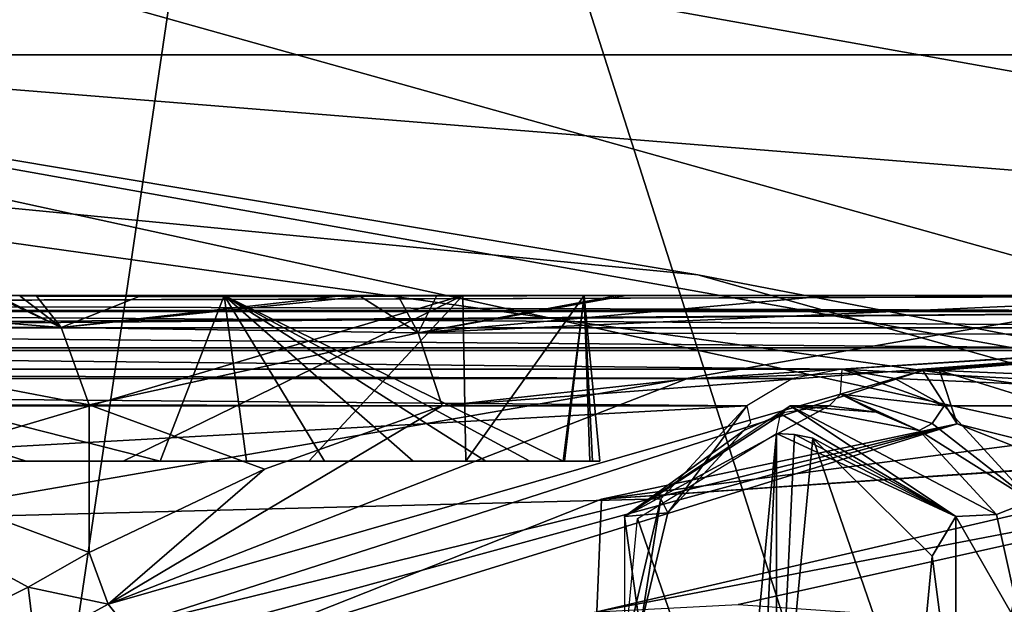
# Model space of a CAD drawing. Header units: millimetres. Extents: x -4274 to 4951, y -4805 to 4805.
# Tile 196 of 225: x 375 to 827, y 2830 to 3099. Entities that reach past the tile are written whole.
import ezdxf

# ---------------------------------------------------------------- set-up
doc = ezdxf.new("R2010")
doc.units = ezdxf.units.MM
doc.header["$LTSCALE"] = 41.718519
for name, color, linetype in [('1599', 7, 'CONTINUOUS'), ('1600', 7, 'CONTINUOUS'), ('1602', 7, 'CONTINUOUS'), ('1605', 7, 'CONTINUOUS'), ('1612', 7, 'CONTINUOUS'), ('1619', 7, 'CONTINUOUS'), ('1628', 7, 'CONTINUOUS'), ('1636', 7, 'CONTINUOUS'), ('1639', 7, 'CONTINUOUS'), ('1642', 7, 'CONTINUOUS'), ('1644', 7, 'CONTINUOUS'), ('1646', 7, 'CONTINUOUS'), ('209', 7, 'CONTINUOUS'), ('211', 7, 'CONTINUOUS'), ('465', 7, 'CONTINUOUS'), ('49', 7, 'CONTINUOUS'), ('50', 7, 'CONTINUOUS'), ('504', 7, 'CONTINUOUS'), ('509', 7, 'CONTINUOUS'), ('557', 7, 'CONTINUOUS'), ('558', 7, 'CONTINUOUS'), ('584', 7, 'CONTINUOUS'), ('589', 7, 'CONTINUOUS'), ('595', 7, 'CONTINUOUS'), ('625', 7, 'CONTINUOUS'), ('629', 7, 'CONTINUOUS'), ('630', 7, 'CONTINUOUS'), ('670', 7, 'CONTINUOUS'), ('695', 7, 'CONTINUOUS'), ('701', 7, 'CONTINUOUS'), ('822', 7, 'CONTINUOUS')]:
    doc.layers.add(name, color=color, linetype=linetype)

msp = doc.modelspace()

# ---------------------------------------------------------------- linework, layer by layer
at = {"layer": '1599', "linetype": 'Continuous'}
for points in [[(1011.61, 2971.8, -2207.73), (-1120.23, 2971.8, -3497.2), (-1144.86, 2971.8, -3452.77), (1011.61, 2971.8, -2207.73)], [(1037.78, 2971.8, -2251.28), (-1120.23, 2971.8, -3497.2), (1011.61, 2971.8, -2207.73), (1037.78, 2971.8, -2251.28)]]:
    msp.add_3dface(points, dxfattribs=at)
at = {"layer": '1600', "linetype": 'Continuous'}
for points in [[(1011.61, 2971.8, -2207.73), (-1144.86, 2971.8, -3452.77), (-1153.84, 2964.36, -3437.21), (1011.61, 2971.8, -2207.73)], [(1002.63, 2964.36, -2192.17), (1011.61, 2971.8, -2207.73), (-1153.84, 2964.36, -3437.21), (1002.63, 2964.36, -2192.17)], [(998.91, 2946.4, -2185.73), (1002.63, 2964.36, -2192.17), (-1157.56, 2946.4, -3430.77), (998.91, 2946.4, -2185.73)], [(-1157.56, 2946.4, -3430.77), (1002.63, 2964.36, -2192.17), (-1153.84, 2964.36, -3437.21), (-1157.56, 2946.4, -3430.77)]]:
    msp.add_3dface(points, dxfattribs=at)
at = {"layer": '1602', "linetype": 'Continuous'}
for points in [[(1037.78, 2971.8, -2251.28), (1056.01, 2956.92, -2282.23), (-1120.23, 2971.8, -3497.2), (1037.78, 2971.8, -2251.28)], [(-1120.23, 2971.8, -3497.2), (1056.01, 2956.92, -2282.23), (-1102.54, 2956.92, -3528.47), (-1120.23, 2971.8, -3497.2)], [(752.62, 2937.93, -2471.22), (-787.17, 2937.93, -3360.22), (-1102.54, 2956.92, -3528.47), (752.62, 2937.93, -2471.22)], [(1056.01, 2956.92, -2282.23), (752.62, 2937.93, -2471.22), (-1102.54, 2956.92, -3528.47), (1056.01, 2956.92, -2282.23)], [(1063.57, 2921, -2295.05), (752.62, 2937.93, -2471.22), (1056.01, 2956.92, -2282.23), (1063.57, 2921, -2295.05)], [(-762.96, 2933.56, -3347.77), (-787.17, 2937.93, -3360.22), (729.74, 2933.56, -2485.96), (-762.96, 2933.56, -3347.77)], [(729.74, 2933.56, -2485.96), (-787.17, 2937.93, -3360.22), (752.62, 2937.93, -2471.22), (729.74, 2933.56, -2485.96)], [(776.84, 2933.56, -2458.77), (752.62, 2937.93, -2471.22), (1063.57, 2921, -2295.05), (776.84, 2933.56, -2458.77)], [(708.73, 2921, -2499.92), (-740.37, 2921, -3336.55), (-762.96, 2933.56, -3347.77), (708.73, 2921, -2499.92)], [(708.73, 2921, -2499.92), (-762.96, 2933.56, -3347.77), (729.74, 2933.56, -2485.96), (708.73, 2921, -2499.92)], [(799.42, 2921, -2447.55), (776.84, 2933.56, -2458.77), (1063.57, 2921, -2295.05), (799.42, 2921, -2447.55)]]:
    msp.add_3dface(points, dxfattribs=at)
at = {"layer": '1605', "linetype": 'Continuous'}
for points in [[(-688.95, 2843.27, -3306.86), (-740.37, 2921, -3336.55), (708.73, 2921, -2499.92), (-688.95, 2843.27, -3306.86)], [(-688.95, 2843.27, -3306.86), (708.73, 2921, -2499.92), (669.25, 2878.23, -2522.71), (-688.95, 2843.27, -3306.86)], [(655.09, 2818.35, -2530.88), (-688.95, 2843.27, -3306.86), (669.25, 2878.23, -2522.71), (655.09, 2818.35, -2530.88)], [(-708.38, 2748.05, -3318.09), (-688.95, 2843.27, -3306.86), (655.09, 2818.35, -2530.88), (-708.38, 2748.05, -3318.09)]]:
    msp.add_3dface(points, dxfattribs=at)
at = {"layer": '1612', "linetype": 'Continuous'}
for points in [[(1063.57, 2709.07, -2295.05), (794.36, 2714.99, -2450.48), (1063.57, 2921, -2295.05), (1063.57, 2709.07, -2295.05)], [(1063.57, 2921, -2295.05), (794.36, 2714.99, -2450.48), (836.41, 2756.04, -2426.2), (1063.57, 2921, -2295.05)], [(799.42, 2921, -2447.55), (1063.57, 2921, -2295.05), (839.39, 2877.27, -2424.48), (799.42, 2921, -2447.55)]]:
    msp.add_3dface(points, dxfattribs=at)
at = {"layer": '1619', "linetype": 'Continuous'}
for points in [[(793.9, 2912.92, -2446.32), (799.42, 2921, -2447.55), (839.39, 2877.27, -2424.48), (793.9, 2912.92, -2446.32)], [(788.03, 2909.71, -2439.46), (793.9, 2912.92, -2446.32), (839.39, 2877.27, -2424.48), (788.03, 2909.71, -2439.46)], [(788.03, 2909.71, -2439.46), (839.39, 2877.27, -2424.48), (823.5, 2871.05, -2418.99), (788.03, 2909.71, -2439.46)], [(823.5, 2871.05, -2418.99), (839.39, 2877.27, -2424.48), (835.68, 2816.52, -2411.96), (823.5, 2871.05, -2418.99)]]:
    msp.add_3dface(points, dxfattribs=at)
at = {"layer": '1628', "linetype": 'Continuous'}
for points in [[(752.62, 2937.93, -2471.22), (799.42, 2921, -2447.55), (751.82, 2926.37, -2469.83), (752.62, 2937.93, -2471.22)], [(752.62, 2937.93, -2471.22), (776.84, 2933.56, -2458.77), (799.42, 2921, -2447.55), (752.62, 2937.93, -2471.22)], [(746.64, 2921, -2460.85), (751.82, 2926.37, -2469.83), (768.16, 2918.06, -2449.59), (746.64, 2921, -2460.85)], [(751.82, 2926.37, -2469.83), (799.42, 2921, -2447.55), (793.9, 2912.92, -2446.32), (751.82, 2926.37, -2469.83)], [(768.16, 2918.06, -2449.59), (751.82, 2926.37, -2469.83), (788.03, 2909.71, -2439.46), (768.16, 2918.06, -2449.59)], [(788.03, 2909.71, -2439.46), (751.82, 2926.37, -2469.83), (793.9, 2912.92, -2446.32), (788.03, 2909.71, -2439.46)]]:
    msp.add_3dface(points, dxfattribs=at)
at = {"layer": '1636', "linetype": 'Continuous'}
for points in [[(746.64, 2921, -2460.85), (768.16, 2918.06, -2449.59), (728.68, 2921, -2429.74), (746.64, 2921, -2460.85)], [(768.16, 2918.06, -2449.59), (788.03, 2909.71, -2439.46), (728.68, 2921, -2429.74), (768.16, 2918.06, -2449.59)], [(788.03, 2909.71, -2439.46), (823.5, 2871.05, -2418.99), (728.68, 2921, -2429.74), (788.03, 2909.71, -2439.46)], [(728.68, 2921, -2429.74), (823.5, 2871.05, -2418.99), (804.88, 2870.2, -2385.75), (728.68, 2921, -2429.74)], [(823.5, 2871.05, -2418.99), (835.68, 2816.52, -2411.96), (804.88, 2870.2, -2385.75), (823.5, 2871.05, -2418.99)], [(804.88, 2870.2, -2385.75), (835.68, 2816.52, -2411.96), (804.88, 2768.6, -2385.75), (804.88, 2870.2, -2385.75)]]:
    msp.add_3dface(points, dxfattribs=at)
at = {"layer": '1639', "linetype": 'Continuous'}
for points in [[(746.64, 2921, -2460.85), (728.68, 2921, -2429.74), (652.48, 2870.2, -2473.74), (746.64, 2921, -2460.85)], [(726.27, 2918.1, -2473.77), (746.64, 2921, -2460.85), (652.48, 2870.2, -2473.74), (726.27, 2918.1, -2473.77)], [(707.42, 2909.71, -2486.01), (726.27, 2918.1, -2473.77), (652.48, 2870.2, -2473.74), (707.42, 2909.71, -2486.01)], [(672.39, 2871.88, -2506.23), (707.42, 2909.71, -2486.01), (652.48, 2870.2, -2473.74), (672.39, 2871.88, -2506.23)], [(659.74, 2818.46, -2513.53), (672.39, 2871.88, -2506.23), (652.48, 2870.2, -2473.74), (659.74, 2818.46, -2513.53)], [(652.48, 2768.6, -2473.74), (659.74, 2818.46, -2513.53), (652.48, 2870.2, -2473.74), (652.48, 2768.6, -2473.74)]]:
    msp.add_3dface(points, dxfattribs=at)
at = {"layer": '1642', "linetype": 'Continuous'}
for points in [[(669.25, 2878.23, -2522.71), (708.73, 2921, -2499.92), (672.39, 2871.88, -2506.23), (669.25, 2878.23, -2522.71)], [(672.39, 2871.88, -2506.23), (708.73, 2921, -2499.92), (710.43, 2913.02, -2494.64), (672.39, 2871.88, -2506.23)], [(707.42, 2909.71, -2486.01), (672.39, 2871.88, -2506.23), (710.43, 2913.02, -2494.64), (707.42, 2909.71, -2486.01)], [(655.09, 2818.35, -2530.88), (669.25, 2878.23, -2522.71), (659.74, 2818.46, -2513.53), (655.09, 2818.35, -2530.88)], [(669.25, 2878.23, -2522.71), (672.39, 2871.88, -2506.23), (659.74, 2818.46, -2513.53), (669.25, 2878.23, -2522.71)]]:
    msp.add_3dface(points, dxfattribs=at)
at = {"layer": '1644', "linetype": 'Continuous'}
for points in [[(728.68, 2921, -2429.74), (804.88, 2870.2, -2385.75), (724.19, 2917.28, -2421.96), (728.68, 2921, -2429.74)], [(804.88, 2870.2, -2385.75), (722.33, 2908.3, -2418.74), (724.19, 2917.28, -2421.96), (804.88, 2870.2, -2385.75)], [(722.33, 2908.3, -2418.74), (804.88, 2870.2, -2385.75), (730.74, 2907.77, -2413.88), (722.33, 2908.3, -2418.74)], [(730.74, 2907.77, -2413.88), (804.88, 2870.2, -2385.75), (739.06, 2906.17, -2409.08), (730.74, 2907.77, -2413.88)], [(739.06, 2906.17, -2409.08), (804.88, 2870.2, -2385.75), (793.95, 2851.93, -2377.39), (739.06, 2906.17, -2409.08)], [(804.88, 2870.2, -2385.75), (804.88, 2768.6, -2385.75), (793.95, 2851.93, -2377.39), (804.88, 2870.2, -2385.75)], [(793.95, 2851.93, -2377.39), (804.88, 2768.6, -2385.75), (786.11, 2769.66, -2381.92), (793.95, 2851.93, -2377.39)]]:
    msp.add_3dface(points, dxfattribs=at)
at = {"layer": '1646', "linetype": 'Continuous'}
for points in [[(658.54, 2869.14, -2455.57), (722.33, 2908.3, -2418.74), (705.59, 2732.63, -2428.4), (658.54, 2869.14, -2455.57)], [(705.59, 2732.63, -2428.4), (722.33, 2908.3, -2418.74), (713.91, 2731.03, -2423.6), (705.59, 2732.63, -2428.4)], [(722.33, 2908.3, -2418.74), (722.33, 2730.5, -2418.74), (713.91, 2731.03, -2423.6), (722.33, 2908.3, -2418.74)], [(722.33, 2908.3, -2418.74), (730.74, 2907.77, -2413.88), (722.33, 2730.5, -2418.74), (722.33, 2908.3, -2418.74)], [(730.74, 2907.77, -2413.88), (739.06, 2906.17, -2409.08), (722.33, 2730.5, -2418.74), (730.74, 2907.77, -2413.88)], [(739.06, 2906.17, -2409.08), (786.11, 2769.66, -2381.92), (722.33, 2730.5, -2418.74), (739.06, 2906.17, -2409.08)], [(739.06, 2906.17, -2409.08), (793.95, 2851.93, -2377.39), (786.11, 2769.66, -2381.92), (739.06, 2906.17, -2409.08)], [(650.7, 2786.87, -2460.09), (658.54, 2869.14, -2455.57), (705.59, 2732.63, -2428.4), (650.7, 2786.87, -2460.09)]]:
    msp.add_3dface(points, dxfattribs=at)
at = {"layer": '209', "linetype": 'Continuous'}
for points in [[(-1537.86, 3157.75, -4771.62), (-1539.2, 3082.35, -4849.15), (1537.86, 3157.75, -4771.62), (-1537.86, 3157.75, -4771.62)], [(1537.86, 3157.75, -4771.62), (-1539.2, 3082.35, -4849.15), (1539.2, 3082.35, -4849.15), (1537.86, 3157.75, -4771.62)], [(1539.2, 3082.35, -4849.15), (-1539.2, 3082.35, -4849.15), (-1547.65, 2547.29, -5305.44), (1539.2, 3082.35, -4849.15)], [(1547.65, 2547.31, -5305.43), (1539.2, 3082.35, -4849.15), (-1547.65, 2547.29, -5305.44), (1547.65, 2547.31, -5305.43)]]:
    msp.add_3dface(points, dxfattribs=at)
at = {"layer": '211', "linetype": 'Continuous'}
for points in [[(-0.27, 3517.9, -7758.28), (504, 3517.9, -7720.92), (0, 2824, -8129.78), (-0.27, 3517.9, -7758.28)], [(0, 2824, -8129.78), (504, 3517.9, -7720.92), (394.83, 2777.94, -8129.79), (0, 2824, -8129.78)], [(504, 3517.9, -7720.92), (784.94, 2637.6, -8129.78), (394.83, 2777.94, -8129.79), (504, 3517.9, -7720.92)], [(504, 3517.9, -7720.92), (997.06, 3517.9, -7609.82), (784.94, 2637.6, -8129.78), (504, 3517.9, -7720.92)], [(784.94, 2637.6, -8129.78), (997.06, 3517.9, -7609.82), (850.21, 2674.85, -8097.85), (784.94, 2637.6, -8129.78)]]:
    msp.add_3dface(points, dxfattribs=at)
at = {"layer": '465', "linetype": 'Continuous'}
for points in [[(1086.63, 2971.8, -1898.96), (-1187.66, 2971.8, -3418.82), (-1330.98, 2971.8, -3294.76), (1086.63, 2971.8, -1898.96)], [(1003.62, 2971.8, -2153.68), (-1187.66, 2971.8, -3418.82), (1086.63, 2971.8, -1898.96), (1003.62, 2971.8, -2153.68)]]:
    msp.add_3dface(points, dxfattribs=at)
at = {"layer": '49', "linetype": 'Continuous'}
for points in [[(-1.3, 3223.51, -10155.7), (-1.36, 3380.49, -10155.7), (1294.15, 2991.91, -10155.7), (-1.3, 3223.51, -10155.7)], [(1294.15, 2991.91, -10155.7), (-1.36, 3380.49, -10155.7), (1348.59, 3139.14, -10155.7), (1294.15, 2991.91, -10155.7)], [(-1.26, 3096.51, -10063.43), (-1.3, 3223.51, -10155.7), (1250.1, 2872.79, -10063.43), (-1.26, 3096.51, -10063.43)], [(1250.1, 2872.79, -10063.43), (-1.3, 3223.51, -10155.7), (1294.15, 2991.91, -10155.7), (1250.1, 2872.79, -10063.43)], [(-1.24, 3048, -9914.13), (-1.26, 3096.51, -10063.43), (686.21, 2981.16, -9914.13), (-1.24, 3048, -9914.13)], [(686.21, 2981.16, -9914.13), (-1.26, 3096.51, -10063.43), (1233.28, 2827.29, -9914.13), (686.21, 2981.16, -9914.13)], [(1233.28, 2827.29, -9914.13), (-1.26, 3096.51, -10063.43), (1250.1, 2872.79, -10063.43), (1233.28, 2827.29, -9914.13)]]:
    msp.add_3dface(points, dxfattribs=at)
at = {"layer": '50', "linetype": 'Continuous'}
for points in [[(-1.3, 3223.51, -9672.56), (-1.26, 3096.51, -9764.83), (1294.15, 2991.91, -9672.56), (-1.3, 3223.51, -9672.56)], [(1348.59, 3139.14, -9672.56), (-1.3, 3223.51, -9672.56), (1294.15, 2991.91, -9672.56), (1348.59, 3139.14, -9672.56)], [(-1.26, 3096.51, -9764.83), (-1.24, 3048, -9914.13), (1250.1, 2872.79, -9764.83), (-1.26, 3096.51, -9764.83)], [(1294.15, 2991.91, -9672.56), (-1.26, 3096.51, -9764.83), (1250.1, 2872.79, -9764.83), (1294.15, 2991.91, -9672.56)], [(-1.24, 3048, -9914.13), (686.21, 2981.16, -9914.13), (1250.1, 2872.79, -9764.83), (-1.24, 3048, -9914.13)], [(686.21, 2981.16, -9914.13), (1233.28, 2827.29, -9914.13), (1250.1, 2872.79, -9764.83), (686.21, 2981.16, -9914.13)]]:
    msp.add_3dface(points, dxfattribs=at)
at = {"layer": '504', "linetype": 'Continuous'}
for points in [[(1086.63, 2971.8, -1898.96), (-1330.98, 2971.8, -3294.76), (-1339.72, 2964.82, -3279.62), (1086.63, 2971.8, -1898.96)], [(1086.63, 2971.8, -1898.96), (-1339.72, 2964.82, -3279.62), (1077.89, 2964.82, -1883.81), (1086.63, 2971.8, -1898.96)], [(-1343.67, 2947.73, -3272.8), (1073.95, 2947.73, -1876.99), (1077.89, 2964.82, -1883.81), (-1343.67, 2947.73, -3272.8)], [(-1339.72, 2964.82, -3279.62), (-1343.67, 2947.73, -3272.8), (1077.89, 2964.82, -1883.81), (-1339.72, 2964.82, -3279.62)]]:
    msp.add_3dface(points, dxfattribs=at)
at = {"layer": '509', "linetype": 'Continuous'}
for points in [[(-1187.66, 2971.8, -3418.82), (1003.62, 2971.8, -2153.68), (1012.6, 2964.36, -2169.24), (-1187.66, 2971.8, -3418.82)], [(-1187.66, 2971.8, -3418.82), (1012.6, 2964.36, -2169.24), (-1178.68, 2964.36, -3434.38), (-1187.66, 2971.8, -3418.82)], [(1016.32, 2946.4, -2175.68), (-1174.96, 2946.4, -3440.82), (-1178.68, 2964.36, -3434.38), (1016.32, 2946.4, -2175.68)], [(1012.6, 2964.36, -2169.24), (1016.32, 2946.4, -2175.68), (-1178.68, 2964.36, -3434.38), (1012.6, 2964.36, -2169.24)]]:
    msp.add_3dface(points, dxfattribs=at)
at = {"layer": '557', "linetype": 'Continuous'}
for points in [[(362.36, 2971.8, -500.3), (393.57, 2956.97, -482.17), (363.94, 2971.8, -502.59), (362.36, 2971.8, -500.3)], [(363.94, 2971.8, -502.59), (393.57, 2956.97, -482.17), (374.79, 2971.48, -509.99), (363.94, 2971.8, -502.59)], [(374.79, 2971.48, -509.99), (393.57, 2956.97, -482.17), (382.33, 2971.24, -519.38), (374.79, 2971.48, -509.99)], [(393.57, 2956.97, -482.17), (429.38, 2971.24, -600.88), (382.33, 2971.24, -519.38), (393.57, 2956.97, -482.17)], [(429.38, 2971.24, -600.88), (393.57, 2956.97, -482.17), (519.49, 2971.24, -756.95), (429.38, 2971.24, -600.88)], [(519.49, 2971.24, -756.95), (393.57, 2956.97, -482.17), (531.21, 2971.24, -777.25), (519.49, 2971.24, -756.95)], [(531.21, 2971.24, -777.25), (393.57, 2956.97, -482.17), (557.7, 2954.58, -761.96), (531.21, 2971.24, -777.25)], [(433.78, 2971.48, -612.24), (429.38, 2971.24, -600.88), (511.95, 2971.48, -747.56), (433.78, 2971.48, -612.24)], [(511.95, 2971.48, -747.56), (429.38, 2971.24, -600.88), (519.49, 2971.24, -756.95), (511.95, 2971.48, -747.56)], [(434.72, 2971.8, -625.2), (433.78, 2971.48, -612.24), (501.1, 2971.8, -740.16), (434.72, 2971.8, -625.2)], [(501.1, 2971.8, -740.16), (433.78, 2971.48, -612.24), (511.95, 2971.48, -747.56), (501.1, 2971.8, -740.16)], [(393.57, 2956.97, -482.17), (406.49, 2921.45, -474.71), (557.7, 2954.58, -761.96), (393.57, 2956.97, -482.17)], [(406.49, 2921.45, -474.71), (568.68, 2921, -755.62), (557.7, 2954.58, -761.96), (406.49, 2921.45, -474.71)]]:
    msp.add_3dface(points, dxfattribs=at)
at = {"layer": '558', "linetype": 'Continuous'}
for points in [[(1059.11, 2740.46, -1873.01), (-1343.67, 2947.73, -3272.8), (-966.13, 2872.74, -3050.29), (1059.11, 2740.46, -1873.01)], [(-1343.67, 2947.73, -3272.8), (1059.11, 2740.46, -1873.01), (1073.95, 2947.73, -1876.99), (-1343.67, 2947.73, -3272.8)], [(-924.52, 2840.31, -3024.3), (1059.11, 2740.46, -1873.01), (-966.13, 2872.74, -3050.29), (-924.52, 2840.31, -3024.3)], [(-935.9, 2782.04, -3027.35), (1059.11, 2740.46, -1873.01), (-924.52, 2840.31, -3024.3), (-935.9, 2782.04, -3027.35)]]:
    msp.add_3dface(points, dxfattribs=at)
at = {"layer": '584', "linetype": 'Continuous'}
for points in [[(531.21, 2971.24, -777.25), (557.7, 2954.58, -761.96), (548.64, 2971.27, -807.67), (531.21, 2971.24, -777.25)], [(557.7, 2954.58, -761.96), (566.14, 2971.37, -838.64), (548.64, 2971.27, -807.67), (557.7, 2954.58, -761.96)], [(566.14, 2971.37, -838.64), (557.7, 2954.58, -761.96), (649.29, 2971.8, -990.06), (566.14, 2971.37, -838.64)], [(649.29, 2971.8, -990.06), (557.7, 2954.58, -761.96), (653.29, 2971.8, -996.44), (649.29, 2971.8, -990.06)], [(653.29, 2971.8, -996.44), (557.7, 2954.58, -761.96), (747.92, 2971.8, -1156.98), (653.29, 2971.8, -996.44)], [(747.92, 2971.8, -1156.98), (557.7, 2954.58, -761.96), (933.14, 2971.37, -1474.32), (747.92, 2971.8, -1156.98)], [(557.7, 2954.58, -761.96), (995.97, 2953.72, -1519.58), (933.14, 2971.37, -1474.32), (557.7, 2954.58, -761.96)], [(570.14, 2971.58, -849.02), (566.14, 2971.37, -838.64), (609.99, 2971.8, -924.77), (570.14, 2971.58, -849.02)], [(609.99, 2971.8, -924.77), (566.14, 2971.37, -838.64), (649.29, 2971.8, -990.06), (609.99, 2971.8, -924.77)], [(571.33, 2971.8, -860.33), (570.14, 2971.58, -849.02), (609.99, 2971.8, -924.77), (571.33, 2971.8, -860.33)], [(840.1, 2971.8, -1319.9), (747.92, 2971.8, -1156.98), (933.14, 2971.37, -1474.32), (840.1, 2971.8, -1319.9)], [(568.68, 2921, -755.62), (995.97, 2953.72, -1519.58), (557.7, 2954.58, -761.96), (568.68, 2921, -755.62)], [(995.97, 2953.72, -1519.58), (568.68, 2921, -755.62), (680.77, 2933.31, -946.71), (995.97, 2953.72, -1519.58)], [(995.97, 2953.72, -1519.58), (680.77, 2933.31, -946.71), (789.67, 2937.31, -1133.02), (995.97, 2953.72, -1519.58)], [(995.97, 2953.72, -1519.58), (789.67, 2937.31, -1133.02), (797.32, 2937.28, -1146.28), (995.97, 2953.72, -1519.58)], [(995.97, 2953.72, -1519.58), (797.32, 2937.28, -1146.28), (904.01, 2932.75, -1333.64), (995.97, 2953.72, -1519.58)]]:
    msp.add_3dface(points, dxfattribs=at)
at = {"layer": '589', "linetype": 'Continuous'}
for points in [[(220.57, 2956.97, -328.66), (393.57, 2956.97, -482.17), (209.1, 2971.8, -362.83), (220.57, 2956.97, -328.66)], [(209.1, 2971.8, -362.83), (393.57, 2956.97, -482.17), (362.36, 2971.8, -500.3), (209.1, 2971.8, -362.83)], [(225.44, 2921.01, -314.51), (406.49, 2921.45, -474.71), (220.57, 2956.97, -328.66), (225.44, 2921.01, -314.51)], [(220.57, 2956.97, -328.66), (406.49, 2921.45, -474.71), (393.57, 2956.97, -482.17), (220.57, 2956.97, -328.66)]]:
    msp.add_3dface(points, dxfattribs=at)
at = {"layer": '595', "linetype": 'Continuous'}
for points in [[(415.19, 2829.82, -477.02), (423.63, 2819.28, -475.4), (789.67, 2937.31, -1133.02), (415.19, 2829.82, -477.02)], [(680.77, 2933.31, -946.71), (415.19, 2829.82, -477.02), (789.67, 2937.31, -1133.02), (680.77, 2933.31, -946.71)], [(568.68, 2921, -755.62), (415.19, 2829.82, -477.02), (680.77, 2933.31, -946.71), (568.68, 2921, -755.62)], [(789.67, 2937.31, -1133.02), (423.63, 2819.28, -475.4), (805.44, 2912.66, -1124.26), (789.67, 2937.31, -1133.02)], [(789.67, 2937.31, -1133.02), (805.44, 2912.66, -1124.26), (797.32, 2937.28, -1146.28), (789.67, 2937.31, -1133.02)], [(805.44, 2912.66, -1124.26), (1176.52, 2819.21, -1779.29), (797.32, 2937.28, -1146.28), (805.44, 2912.66, -1124.26)], [(797.32, 2937.28, -1146.28), (1176.52, 2819.21, -1779.29), (904.01, 2932.75, -1333.64), (797.32, 2937.28, -1146.28)], [(487.11, 2891.86, -614.34), (415.19, 2829.82, -477.02), (568.68, 2921, -755.62), (487.11, 2891.86, -614.34)], [(423.63, 2819.28, -475.4), (434.17, 2811.11, -471.84), (805.44, 2912.66, -1124.26), (423.63, 2819.28, -475.4)], [(434.17, 2811.11, -471.84), (456.27, 2804.54, -461.1), (805.44, 2912.66, -1124.26), (434.17, 2811.11, -471.84)], [(456.27, 2804.54, -461.1), (641.89, 2878.14, -782.6), (805.44, 2912.66, -1124.26), (456.27, 2804.54, -461.1)], [(641.89, 2878.14, -782.6), (830.72, 2902.81, -1109.66), (805.44, 2912.66, -1124.26), (641.89, 2878.14, -782.6)], [(830.72, 2902.81, -1109.66), (1176.52, 2819.21, -1779.29), (805.44, 2912.66, -1124.26), (830.72, 2902.81, -1109.66)], [(406.49, 2853.61, -474.71), (415.19, 2829.82, -477.02), (487.11, 2891.86, -614.34), (406.49, 2853.61, -474.71)]]:
    msp.add_3dface(points, dxfattribs=at)
at = {"layer": '625', "linetype": 'Continuous'}
for points in [[(406.49, 2853.61, -474.71), (378.4, 2837.59, -432.74), (415.19, 2829.82, -477.02), (406.49, 2853.61, -474.71)], [(378.4, 2837.59, -432.74), (345.1, 2821.23, -394.95), (381.69, 2811.39, -426.08), (378.4, 2837.59, -432.74)], [(415.19, 2829.82, -477.02), (378.4, 2837.59, -432.74), (381.69, 2811.39, -426.08), (415.19, 2829.82, -477.02)], [(415.19, 2829.82, -477.02), (381.69, 2811.39, -426.08), (423.63, 2819.28, -475.4), (415.19, 2829.82, -477.02)]]:
    msp.add_3dface(points, dxfattribs=at)
at = {"layer": '629', "linetype": 'Continuous'}
for points in [[(830.72, 2902.81, -1109.66), (641.89, 2878.14, -782.6), (964.75, 2900.11, -1032.28), (830.72, 2902.81, -1109.66)], [(957.63, 2900.07, -1019.94), (641.89, 2878.14, -782.6), (639.8, 2826.35, -469.44), (957.63, 2900.07, -1019.94)], [(964.75, 2900.11, -1032.28), (641.89, 2878.14, -782.6), (961.19, 2900.1, -1026.11), (964.75, 2900.11, -1032.28)], [(961.19, 2900.1, -1026.11), (641.89, 2878.14, -782.6), (957.63, 2900.07, -1019.94), (961.19, 2900.1, -1026.11)], [(641.89, 2878.14, -782.6), (456.27, 2804.54, -461.1), (639.8, 2826.35, -469.44), (641.89, 2878.14, -782.6)]]:
    msp.add_3dface(points, dxfattribs=at)
at = {"layer": '630', "linetype": 'Continuous'}
for points in [[(406.49, 2921.45, -474.71), (406.49, 2853.61, -474.71), (487.11, 2891.86, -614.34), (406.49, 2921.45, -474.71)], [(406.49, 2921.45, -474.71), (487.11, 2891.86, -614.34), (568.68, 2921, -755.62), (406.49, 2921.45, -474.71)]]:
    msp.add_3dface(points, dxfattribs=at)
at = {"layer": '670', "linetype": 'Continuous'}
for points in [[(957.63, 2900.07, -1019.94), (639.8, 2826.35, -469.44), (1007.76, 2896.86, -991.01), (957.63, 2900.07, -1019.94)], [(639.8, 2826.35, -469.44), (704.76, 2829.71, -466.19), (1007.76, 2896.86, -991.01), (639.8, 2826.35, -469.44)]]:
    msp.add_3dface(points, dxfattribs=at)
at = {"layer": '695', "linetype": 'Continuous'}
for points in [[(225.44, 2921.01, -314.51), (406.49, 2853.61, -474.71), (406.49, 2921.45, -474.71), (225.44, 2921.01, -314.51)], [(345.1, 2821.23, -394.95), (378.4, 2837.59, -432.74), (225.44, 2921.01, -314.51), (345.1, 2821.23, -394.95)], [(378.4, 2837.59, -432.74), (406.49, 2853.61, -474.71), (225.44, 2921.01, -314.51), (378.4, 2837.59, -432.74)]]:
    msp.add_3dface(points, dxfattribs=at)
at = {"layer": '701', "linetype": 'Continuous'}
for points in [[(377.48, 2895.6, -1070.78), (439.08, 2895.6, -1121.8), (139.51, 2971.8, -963.29), (377.48, 2895.6, -1070.78)], [(139.51, 2971.8, -963.29), (439.08, 2895.6, -1121.8), (468.46, 2971.8, -1151.25), (139.51, 2971.8, -963.29)], [(162.56, 2964.75, -968.87), (377.48, 2895.6, -1070.78), (139.51, 2971.8, -963.29), (162.56, 2964.75, -968.87)], [(320.67, 2971.8, -2144.7), (578.19, 2971.8, -1866.81), (320.67, 2895.6, -2144.7), (320.67, 2971.8, -2144.7)], [(320.67, 2895.6, -2144.7), (578.19, 2971.8, -1866.81), (422.01, 2895.6, -2072.22), (320.67, 2895.6, -2144.7)], [(422.01, 2895.6, -2072.22), (578.19, 2971.8, -1866.81), (507.42, 2895.6, -1981.52), (422.01, 2895.6, -2072.22)], [(439.08, 2895.6, -1121.8), (478.77, 2895.6, -1162.53), (468.46, 2971.8, -1151.25), (439.08, 2895.6, -1121.8)], [(478.77, 2895.6, -1162.53), (514.69, 2895.6, -1206.62), (468.46, 2971.8, -1151.25), (478.77, 2895.6, -1162.53)], [(468.46, 2971.8, -1151.25), (514.69, 2895.6, -1206.62), (555.43, 2895.6, -1268.6), (468.46, 2971.8, -1151.25)], [(633.94, 2971.8, -1492.07), (468.46, 2971.8, -1151.25), (624.39, 2895.6, -1442.76), (633.94, 2971.8, -1492.07)], [(624.39, 2895.6, -1442.76), (468.46, 2971.8, -1151.25), (608.96, 2895.6, -1388.03), (624.39, 2895.6, -1442.76)], [(608.96, 2895.6, -1388.03), (468.46, 2971.8, -1151.25), (588.74, 2895.6, -1334.88), (608.96, 2895.6, -1388.03)], [(588.74, 2895.6, -1334.88), (468.46, 2971.8, -1151.25), (555.43, 2895.6, -1268.6), (588.74, 2895.6, -1334.88)], [(507.42, 2895.6, -1981.52), (578.19, 2971.8, -1866.81), (579.65, 2895.6, -1863.75), (507.42, 2895.6, -1981.52)], [(578.19, 2971.8, -1866.81), (633.94, 2971.8, -1492.07), (579.65, 2895.6, -1863.75), (578.19, 2971.8, -1866.81)], [(579.65, 2895.6, -1863.75), (633.94, 2971.8, -1492.07), (624.98, 2895.6, -1733.24), (579.65, 2895.6, -1863.75)], [(637.77, 2895.6, -1521.62), (633.94, 2971.8, -1492.07), (624.39, 2895.6, -1442.76), (637.77, 2895.6, -1521.62)], [(624.98, 2895.6, -1733.24), (633.94, 2971.8, -1492.07), (636.52, 2895.6, -1667.8), (624.98, 2895.6, -1733.24)], [(636.52, 2895.6, -1667.8), (633.94, 2971.8, -1492.07), (641.23, 2895.6, -1601.52), (636.52, 2895.6, -1667.8)], [(641.23, 2895.6, -1601.52), (633.94, 2971.8, -1492.07), (637.77, 2895.6, -1521.62), (641.23, 2895.6, -1601.52)], [(310.01, 2895.6, -1027.83), (377.48, 2895.6, -1070.78), (162.56, 2964.75, -968.87), (310.01, 2895.6, -1027.83)]]:
    msp.add_3dface(points, dxfattribs=at)
at = {"layer": '822', "linetype": 'Continuous'}
msp.add_3dface([(704.76, 2829.71, -466.19), (3251.2, 2654.61, 287.82), (1007.76, 2896.86, -991.01), (704.76, 2829.71, -466.19)], dxfattribs=at)

doc.saveas('drawing.dxf')
